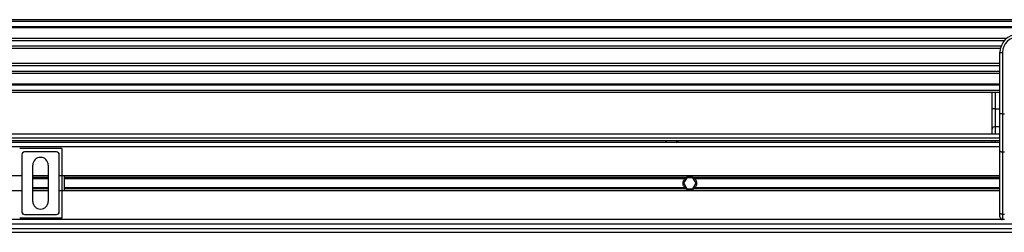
# Model space of a CAD drawing. Header units: millimetres. Extents: x 0 to 420, y 0 to 297.
# Tile 79 of 133: x 183.25 to 205.14, y 235.92 to 240.64. Entities that reach past the tile are written whole.
import ezdxf

# ---------------------------------------------------------------- set-up
doc = ezdxf.new("R2010")
doc.units = ezdxf.units.MM

msp = doc.modelspace()

# ---------------------------------------------------------------- linework, layer by layer
at = {"color": 7, "linetype": 'Continuous', "lineweight": 25}
for p, q in [((220.69328, 240.64287), (59.30672, 240.64287)), ((220.69328, 240.60253), (59.30672, 240.60253)), ((220.69328, 240.48149), (59.30672, 240.48149)), ((220.69328, 240.46091), (59.30672, 240.46091)), ((205.18002, 240.22326), (140.38327, 240.22326)), ((205.13357, 240.17645), (140.42972, 240.17645)), ((205.06357, 240.05587), (140.49972, 240.05587)), ((205.04778, 240.00136), (140.51551, 240.00136)), ((205.03878, 239.56059), (205.03878, 239.91663)), ((205.03878, 239.91663), (205.0993, 239.91663)), ((205.0993, 239.91663), (205.0993, 238.5555)), ((205.03878, 239.67052), (140.52451, 239.67052)), ((205.03878, 239.61601), (140.52451, 239.61601)), ((205.03878, 239.49543), (140.52451, 239.49543)), ((205.03878, 239.30436), (205.03878, 239.56059)), ((205.03878, 239.44862), (140.52451, 239.44862)), ((205.03878, 238.5555), (205.03878, 239.30436)), ((205.03878, 239.21097), (140.52451, 239.21097)), ((205.03878, 239.1904), (140.52451, 239.1904)), ((205.03878, 239.06936), (140.52451, 239.06936)), ((205.03878, 239.02901), (140.52451, 239.02901)), ((204.87017, 238.66392), (204.87017, 239.02901)), ((204.93069, 239.02901), (204.93069, 238.66392)), ((204.93069, 238.66392), (204.87017, 238.66392)), ((204.87017, 238.21774), (204.87017, 238.66392)), ((204.93069, 238.66392), (204.93069, 238.26732)), ((204.93069, 238.66392), (205.03878, 238.66392)), ((205.0993, 238.5555), (205.03878, 238.5555)), ((205.03878, 237.72851), (205.03878, 238.5555)), ((205.0993, 238.5555), (205.0993, 237.70293)), ((205.0993, 238.5555), (205.13965, 238.5555)), ((204.87017, 238.10104), (204.87017, 238.21774)), ((204.93069, 238.26732), (204.93069, 238.10104)), ((205.03878, 238.26732), (204.93069, 238.26732)), ((205.03878, 238.10104), (140.52451, 238.10104)), ((140.52451, 238.02034), (205.03878, 238.02034)), ((140.52451, 237.95982), (205.03878, 237.95982)), ((197.59035, 237.95982), (197.63517, 237.91948)), ((197.83691, 237.91948), (197.88174, 237.95982)), ((204.87017, 237.91948), (204.87017, 237.95982)), ((204.93069, 237.95982), (204.93069, 237.91948)), ((205.03878, 237.91948), (143.46981, 237.91948)), ((205.03878, 237.81861), (163.90266, 237.81861)), ((184.17249, 237.78336), (183.24523, 237.78336)), ((184.19267, 236.26017), (184.19267, 237.76318)), ((183.29417, 237.64505), (183.29329, 237.64593)), ((183.29329, 237.64593), (183.29329, 236.37743)), ((183.29417, 237.64505), (183.29417, 236.37831)), ((183.35381, 237.70645), (183.35469, 237.70557)), ((184.06391, 237.70645), (183.35381, 237.70645)), ((184.06303, 237.70557), (183.35469, 237.70557)), ((184.06303, 237.70557), (184.06391, 237.70645)), ((184.12443, 237.64593), (184.12355, 237.64505)), ((184.12355, 236.37831), (184.12355, 237.64505)), ((184.12443, 236.37743), (184.12443, 237.64593)), ((205.03878, 236.3468), (205.03878, 237.72851)), ((205.13965, 237.70293), (205.0993, 237.70293)), ((205.0993, 237.70293), (205.0993, 236.32122)), ((183.53739, 236.60821), (183.53739, 237.41514)), ((183.88033, 237.41514), (183.88033, 236.60821)), ((183.29329, 237.17912), (164.1849, 237.17912)), ((183.88033, 237.17912), (183.53739, 237.17912)), ((183.88033, 237.13538), (183.53739, 237.13538)), ((183.88033, 237.11222), (183.53739, 237.11222)), ((205.03878, 237.17912), (184.12443, 237.17912)), ((184.23301, 237.17912), (184.23301, 236.84424)), ((198.05743, 237.13538), (184.23301, 237.13538)), ((198.03149, 237.11222), (184.23301, 237.11222)), ((198.07467, 237.13272), (198.00479, 237.01168)), ((198.21443, 237.13272), (198.07467, 237.13272)), ((198.28432, 237.01168), (198.21443, 237.13272)), ((205.03878, 237.13538), (198.23167, 237.13538)), ((205.03878, 237.11222), (198.25761, 237.11222)), ((183.88033, 236.91114), (183.53739, 236.91114)), ((183.88033, 236.88797), (183.53739, 236.88797)), ((198.03149, 236.91114), (184.23301, 236.91114)), ((198.05743, 236.88797), (184.23301, 236.88797)), ((198.00479, 237.01168), (198.07467, 236.89064)), ((198.07467, 236.89064), (198.21443, 236.89064)), ((198.21443, 236.89064), (198.28432, 237.01168)), ((205.03878, 236.88797), (198.23167, 236.88797)), ((205.03878, 236.91114), (198.25761, 236.91114)), ((183.29329, 236.84424), (164.20396, 236.84424)), ((183.88033, 236.84424), (183.53739, 236.84424)), ((205.03878, 236.84424), (184.12443, 236.84424)), ((183.24523, 236.24), (184.17249, 236.24)), ((183.29329, 236.37743), (183.29417, 236.37831)), ((183.35469, 236.31779), (183.35381, 236.31691)), ((183.35381, 236.31691), (184.06391, 236.31691)), ((183.35469, 236.31779), (184.06303, 236.31779)), ((184.06391, 236.31691), (184.06303, 236.31779)), ((184.12355, 236.37831), (184.12443, 236.37743)), ((205.03878, 236.26526), (205.03878, 236.3468)), ((205.0993, 236.32122), (205.13965, 236.32122)), ((205.0993, 236.32122), (205.0993, 236.20474)), ((164.04415, 236.00301), (207.09891, 236.00301)), ((207.07305, 236.10388), (164.07001, 236.10388)), ((205.0993, 236.20474), (164.09786, 236.20474)), ((205.13965, 236.20474), (205.0993, 236.20474)), ((164.02064, 235.92232), (207.12242, 235.92232))]:
    msp.add_line(p, q, dxfattribs=at)
at = {"color": 7, "linetype": 'Continuous', "lineweight": 25, "flags": 128}
for points in [[(205.0993, 237.70293), (205.0875, 237.70343), (205.07614, 237.70488), (205.06568, 237.70724), (205.05651, 237.71043), (205.04898, 237.7143), (205.04339, 237.71872), (205.03995, 237.72352), (205.03878, 237.72851)], [(205.0993, 236.32122), (205.0875, 236.32171), (205.07614, 236.32317), (205.06568, 236.32553), (205.05651, 236.32871), (205.04898, 236.33259), (205.04339, 236.33701), (205.03995, 236.34181), (205.03878, 236.3468)]]:
    msp.add_lwpolyline(points, dxfattribs=at)
at = {"color": 7, "linetype": 'Continuous', "lineweight": 25}
for centre, radius, start, end in [((205.44225, 239.91663), 0.40347, 90, 180), ((205.44225, 239.91663), 0.34295, 90, 180), ((204.92572, 238.21167), 0.05587, 84.888926, 173.756454), ((183.70886, 237.41514), 0.17147, 0, 180), ((198.14455, 237.01168), 0.1513, 54.84472, 125.15528), ((198.14455, 237.01168), 0.14727, 57.139529, 122.860471), ((198.14455, 237.01168), 0.1513, 234.844719, 305.155281), ((198.14455, 237.01168), 0.14727, 237.139528, 302.860472), ((183.70886, 236.60821), 0.17147, 180, 0), ((205.0993, 236.26526), 0.06052, 180, 270)]:
    msp.add_arc(centre, radius, start, end, dxfattribs=at)
for centre, major_axis in [((184.17249, 237.76318), (0.01427, 0.01427)), ((183.35381, 237.64592), (-0.0428, 0.0428)), ((183.35469, 237.64504), (-0.0428, 0.0428)), ((184.06303, 237.64504), (0.0428, 0.0428)), ((184.06391, 237.64592), (0.0428, 0.0428)), ((183.35381, 236.37743), (-0.0428, -0.0428)), ((183.35469, 236.37831), (-0.0428, -0.0428)), ((184.06303, 236.37831), (0.0428, -0.0428)), ((184.06391, 236.37743), (0.0428, -0.0428)), ((184.17249, 236.26017), (0.01427, -0.01427))]:
    msp.add_ellipse(centre, major_axis=major_axis, ratio=0.99992385, start_param=5.49782522, end_param=7.06854539, dxfattribs=at)
for points, knots in [([(198.03149, 236.91114), (198.02557, 236.91779), (198.02028, 236.92491), (198.01093, 236.94015), (198.00683, 236.94836), (198.00018, 236.9655), (197.99764, 236.97434), (197.99417, 236.99259), (197.99326, 237.00213), (197.99324, 237.02093), (197.9941, 237.03025), (197.99755, 237.0487), (198.00013, 237.05771), (198.00674, 237.07479), (198.01082, 237.08302), (198.02024, 237.0984), (198.02556, 237.10555), (198.03149, 237.11222)], [0, 0, 0, 0, 0.125, 0.125, 0.25, 0.25, 0.375, 0.375, 0.5, 0.5, 0.625, 0.625, 0.75, 0.75, 0.875, 0.875, 1, 1, 1, 1]), ([(198.03149, 237.11222), (198.03528, 237.11648), (198.03964, 237.12085), (198.04851, 237.12874), (198.05314, 237.13235), (198.05743, 237.13538)], [0, 0, 0, 0, 0.5, 0.5, 1, 1, 1, 1]), ([(198.06465, 237.13538), (198.06, 237.13238), (198.05511, 237.12883), (198.04799, 237.12291), (198.04567, 237.12085), (198.04117, 237.1166), (198.03897, 237.11438), (198.03695, 237.11222)], [0, 0, 0, 0, 0.5, 0.5, 0.75, 0.75, 1, 1, 1, 1]), ([(198.25216, 237.11222), (198.24811, 237.11655), (198.24347, 237.12094), (198.23402, 237.12881), (198.22909, 237.13238), (198.22446, 237.13538)], [0, 0, 0, 0, 0.5, 0.5, 1, 1, 1, 1]), ([(198.23167, 237.13538), (198.23597, 237.13235), (198.24057, 237.12875), (198.24947, 237.12085), (198.25382, 237.11648), (198.25761, 237.11222)], [0, 0, 0, 0, 0.5, 0.5, 1, 1, 1, 1]), ([(198.25761, 237.11222), (198.26353, 237.10556), (198.26882, 237.09844), (198.27818, 237.0832), (198.28227, 237.07499), (198.28893, 237.05785), (198.29147, 237.04901), (198.29493, 237.03076), (198.29584, 237.02122), (198.29586, 237.00242), (198.295, 236.99311), (198.29155, 236.97466), (198.28897, 236.96565), (198.28236, 236.94856), (198.27828, 236.94033), (198.26886, 236.92495), (198.26354, 236.9178), (198.25761, 236.91114)], [0, 0, 0, 0, 0.125, 0.125, 0.25, 0.25, 0.375, 0.375, 0.5, 0.5, 0.625, 0.625, 0.75, 0.75, 0.875, 0.875, 1, 1, 1, 1]), ([(198.05743, 236.88797), (198.05313, 236.89101), (198.04853, 236.8946), (198.03963, 236.9025), (198.03528, 236.90687), (198.03149, 236.91114)], [0, 0, 0, 0, 0.5, 0.5, 1, 1, 1, 1]), ([(198.03695, 236.91114), (198.04099, 236.90681), (198.04563, 236.90241), (198.05508, 236.89454), (198.06001, 236.89097), (198.06465, 236.88797)], [0, 0, 0, 0, 0.5, 0.5, 1, 1, 1, 1]), ([(198.22446, 236.88797), (198.2291, 236.89097), (198.23399, 236.89452), (198.24112, 236.90045), (198.24343, 236.9025), (198.24793, 236.90675), (198.25013, 236.90897), (198.25216, 236.91114)], [0, 0, 0, 0, 0.5, 0.5, 0.75, 0.75, 1, 1, 1, 1]), ([(198.25761, 236.91114), (198.25382, 236.90687), (198.24947, 236.9025), (198.24059, 236.89462), (198.23597, 236.891), (198.23167, 236.88797)], [0, 0, 0, 0, 0.5, 0.5, 1, 1, 1, 1])]:
    msp.add_open_spline(points, degree=3, knots=knots, dxfattribs=at)

doc.saveas('drawing.dxf')
